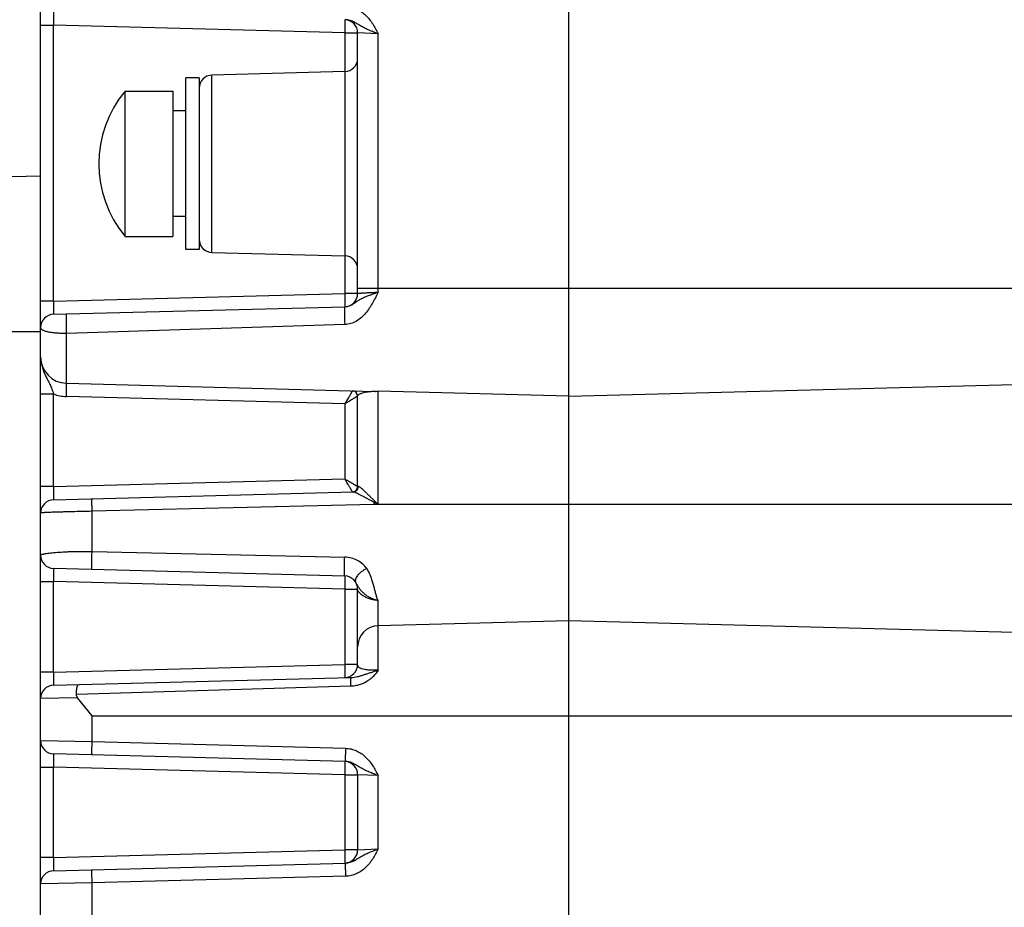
# Model space of a CAD drawing. Header units: inches. Extents: x 0 to 34, y 0 to 22.
# Tile 19 of 50: x 13.1 to 14.6, y 7.9 to 9.2. Entities that reach past the tile are written whole.
import ezdxf

# ---------------------------------------------------------------- set-up
doc = ezdxf.new("R2010")
doc.units = ezdxf.units.IN
doc.header["$LTSCALE"] = 1.87
doc.header["$MEASUREMENT"] = 0
doc.layers.get('0').update_dxf_attribs({"linetype": 'CONTINUOUS'})

msp = doc.modelspace()

# ---------------------------------------------------------------- linework, layer by layer
at = {"color": 7, "linetype": 'CONTINUOUS'}
for p, q in [((13.9012, 6.4338), (13.9012, 9.7371)), ((13.1138, 8.7209), (13.1138, 9.6014)), ((13.1138, 9.2153), (13.133, 9.2153)), ((13.133, 8.804), (13.133, 9.2153)), ((13.5671, 9.2039), (13.133, 9.2153)), ((13.5671, 9.2039), (13.5671, 8.8154)), ((13.5671, 9.2039), (13.5863, 9.2039)), ((13.5863, 8.8154), (13.5863, 9.2039)), ((13.6169, 9.2026), (13.5863, 9.2039)), ((13.6169, 8.8174), (13.6169, 9.2026)), ((13.5671, 9.1461), (13.3692, 9.1409)), ((13.3304, 8.8809), (13.3304, 9.1368)), ((13.3501, 9.1368), (13.3304, 9.1368)), ((13.3501, 9.1368), (13.3501, 8.8809)), ((13.3692, 8.8767), (13.3692, 9.1409)), ((13.2398, 8.9006), (13.2398, 9.1171)), ((13.2398, 9.1171), (13.3107, 9.1171)), ((13.3107, 9.1171), (13.3107, 8.9006)), ((13.3304, 9.0875), (13.3107, 9.0875)), ((13.1138, 8.9901), (13.0388, 8.9888)), ((13.3304, 8.9302), (13.3107, 8.9302)), ((13.2398, 8.9006), (13.3107, 8.9006)), ((13.3501, 8.8809), (13.3304, 8.8809)), ((13.3692, 8.8767), (13.5671, 8.8715)), ((14.6689, 8.8228), (13.5863, 8.8228)), ((13.133, 8.804), (13.5671, 8.8154)), ((13.5863, 8.8154), (13.5671, 8.8154)), ((13.133, 8.804), (13.1138, 8.804)), ((13.133, 8.7844), (13.5672, 8.7957)), ((13.5672, 8.7957), (13.5671, 8.7956)), ((13.5672, 8.7691), (13.1522, 8.7559)), ((12.4608, 8.7588), (13.1138, 8.7588)), ((13.1522, 8.6816), (13.1522, 8.7559)), ((13.1138, 6.5694), (13.1138, 8.7209)), ((13.1522, 8.6816), (13.6124, 8.6696)), ((13.9012, 8.6626), (14.5923, 8.6806)), ((13.1138, 8.6657), (13.133, 8.6657)), ((13.133, 8.5276), (13.133, 8.6657)), ((13.5671, 8.6511), (13.1522, 8.6619)), ((13.5863, 8.5275), (13.5863, 8.6626)), ((13.6169, 8.5008), (13.6169, 8.67)), ((13.9012, 8.6626), (13.6169, 8.67)), ((13.5671, 8.6511), (13.5671, 8.539)), ((13.133, 8.5276), (13.1138, 8.5276)), ((13.133, 8.5276), (13.5671, 8.539)), ((13.5863, 8.5275), (13.5871, 8.5278)), ((13.133, 8.508), (13.5796, 8.5196)), ((13.6106, 8.5008), (13.1905, 8.4908)), ((13.6169, 8.5009), (13.6106, 8.5043)), ((13.6169, 8.5009), (13.6106, 8.5008)), ((13.6118, 8.506), (13.6169, 8.5009)), ((13.665, 8.5008), (13.6169, 8.5009)), ((13.9012, 8.5008), (13.665, 8.5008)), ((14.8067, 8.5008), (13.9012, 8.5008)), ((13.1905, 8.431), (13.1905, 8.4908)), ((13.1905, 8.431), (13.5671, 8.4225)), ((13.5671, 8.3943), (13.133, 8.4057)), ((13.1138, 8.386), (13.133, 8.386)), ((13.133, 8.2512), (13.133, 8.386)), ((13.5671, 8.3747), (13.133, 8.386)), ((13.5671, 8.3747), (13.5671, 8.2626)), ((13.5671, 8.3747), (13.5863, 8.3747)), ((13.5863, 8.2626), (13.5863, 8.3747)), ((13.6169, 8.2539), (13.6169, 8.3578)), ((13.9012, 8.3276), (13.6169, 8.3202)), ((14.8067, 8.3039), (13.9012, 8.3276)), ((13.133, 8.2512), (13.1138, 8.2512)), ((13.133, 8.2512), (13.5671, 8.2626)), ((13.5863, 8.2626), (13.5671, 8.2626)), ((13.133, 8.2315), (13.5762, 8.2431)), ((13.5762, 8.23), (13.1671, 8.2179)), ((13.1689, 8.2129), (13.1138, 8.2119)), ((13.1905, 8.1858), (13.1689, 8.2129)), ((13.1905, 8.1475), (13.1905, 8.1858)), ((13.1905, 8.1858), (14.8067, 8.1858)), ((13.1138, 8.149), (13.1905, 8.1475)), ((13.1905, 8.1475), (13.5682, 8.1376)), ((13.5682, 8.1179), (13.133, 8.1293)), ((13.1138, 8.1096), (13.133, 8.1096)), ((13.133, 7.9748), (13.133, 8.1096)), ((13.5671, 8.0982), (13.133, 8.1096)), ((13.5671, 8.0982), (13.5671, 7.9862)), ((13.5671, 8.0982), (13.5863, 8.0982)), ((13.5863, 8.0982), (13.5863, 7.9862)), ((13.6169, 8.0969), (13.5863, 8.0982)), ((13.6169, 7.9875), (13.6169, 8.0969)), ((13.133, 7.9748), (13.5671, 7.9862)), ((13.5863, 7.9862), (13.5671, 7.9862)), ((13.5863, 7.9862), (13.6169, 7.9875)), ((13.133, 7.9748), (13.1138, 7.9748)), ((13.133, 7.9551), (13.5682, 7.9665)), ((13.5682, 7.9468), (13.1905, 7.937)), ((13.1905, 7.937), (13.1138, 7.9354)), ((13.1905, 7.8711), (13.1905, 7.937))]:
    msp.add_line(p, q, dxfattribs=at)
for centre, radius, start, end in [((13.5666, 9.2039), 0.0197, 0, 85.3182), ((13.5666, 9.1658), 0.0197, 271.5, 360), ((13.3697, 9.1213), 0.0197, 91.5, 180), ((13.369, 9.0088), 0.1686, 140.0338, 219.9662), ((13.3697, 8.8964), 0.0197, 180, 268.5), ((13.5666, 8.8519), 0.0197, 0, 88.5), ((13.5666, 8.8154), 0.0197, 271.5, 360), ((13.1335, 8.7647), 0.0197, 91.5, 180), ((13.5679, 8.776), 0.4162, 181.4843, 182.763), ((14.0663, 8.7891), 0.4996, 181.4935, 182.2873), ((13.1532, 8.721), 0.0394, 180, 268.5), ((13.1538, 8.7212), 0.0593, 249.4979, 268.4667), ((13.5784, 8.6626), 0.00787, 0, 88.467), ((13.5784, 8.6626), 0.00783, 18.044, 18.8488), ((13.5784, 8.6626), 0.00792, 12.5667, 18.0351), ((13.5783, 8.6626), 0.00797, 6.3575, 12.5723), ((13.6059, 8.7324), 0.0633, 275.9605, 280.0758), ((13.5784, 8.5275), 0.00787, 271.5, 359.9974), ((13.5784, 8.5274), 0.00778, 271.5507, 277.8721), ((13.5784, 8.5276), 0.00796, 277.8413, 279.0107), ((13.1335, 8.4883), 0.0197, 91.5, 180), ((13.5648, 8.5401), 0.0581, 321.9592, 324.0094), ((14.3531, 8.5202), 0.7427, 181.2244, 181.499), ((13.1335, 8.4254), 0.0197, 180, 268.5), ((13.5666, 8.3747), 0.0197, 0, 88.5), ((13.6178, 8.2887), 0.0315, 91.5, 180), ((13.5666, 8.2626), 0.0197, 271.5, 360), ((13.1335, 8.2119), 0.0197, 91.5, 180), ((13.1335, 8.149), 0.0197, 180, 268.5), ((13.5666, 8.0982), 0.0197, 0, 85.3182), ((13.5666, 7.9862), 0.0197, 274.6816, 360), ((13.1335, 7.9354), 0.0197, 91.5, 180)]:
    msp.add_arc(centre, radius, start, end, dxfattribs=at)
for points, knots in [([(13.133, 9.2349), (13.133, 9.2349), (13.133, 9.2349), (13.133, 9.2348), (13.1329, 9.2347), (13.1329, 9.2345), (13.1329, 9.234), (13.1328, 9.2334), (13.1328, 9.2326), (13.1328, 9.2316), (13.1328, 9.2304), (13.1328, 9.2291), (13.1328, 9.2277), (13.1328, 9.2256), (13.1328, 9.2227), (13.1329, 9.2191), (13.133, 9.2165), (13.133, 9.2153)], [0, 0, 0, 0, 0.001691, 0.005456, 0.01153, 0.019945, 0.04377, 0.07677, 0.118656, 0.169036, 0.227432, 0.29328, 0.365945, 0.444725, 0.617536, 0.805039, 1, 1, 1, 1]), ([(13.5682, 9.2432), (13.571, 9.2432), (13.5766, 9.2424), (13.5845, 9.2398), (13.5919, 9.2357), (13.5984, 9.2304), (13.6041, 9.2242), (13.6089, 9.2173), (13.6131, 9.21), (13.6157, 9.2051), (13.6169, 9.2026)], [0, 0, 0, 0, 0.124897, 0.249814, 0.37476, 0.49974, 0.624757, 0.749811, 0.874899, 1, 1, 1, 1]), ([(13.5671, 9.2236), (13.5671, 9.2236), (13.5671, 9.2235), (13.5672, 9.2235), (13.5672, 9.2233), (13.5672, 9.2231), (13.5672, 9.2227), (13.5673, 9.222), (13.5673, 9.2212), (13.5673, 9.2202), (13.5673, 9.2191), (13.5673, 9.2178), (13.5673, 9.2163), (13.5673, 9.2142), (13.5673, 9.2113), (13.5672, 9.2077), (13.5671, 9.2052), (13.5671, 9.2039)], [0, 0, 0, 0, 0.001758, 0.005583, 0.011715, 0.020187, 0.044123, 0.077218, 0.119173, 0.169592, 0.227995, 0.293823, 0.366445, 0.445164, 0.617816, 0.805157, 1, 1, 1, 1]), ([(13.6169, 9.2026), (13.6147, 9.2034), (13.6103, 9.2051), (13.6038, 9.2077), (13.5977, 9.2104), (13.5921, 9.2134), (13.5867, 9.2167), (13.5811, 9.22), (13.575, 9.2227), (13.5705, 9.2235), (13.5682, 9.2236)], [0, 0, 0, 0, 0.134726, 0.265516, 0.390183, 0.509295, 0.626059, 0.745616, 0.870326, 1, 1, 1, 1]), ([(13.5671, 8.8154), (13.5671, 8.8142), (13.5672, 8.8117), (13.5673, 8.8081), (13.5673, 8.8048), (13.5673, 8.8022), (13.5673, 8.8004), (13.5673, 8.7993), (13.5673, 8.7983), (13.5673, 8.7974), (13.5672, 8.7968), (13.5672, 8.7963), (13.5672, 8.796), (13.5672, 8.7959), (13.5671, 8.7958), (13.5671, 8.7958), (13.5671, 8.7957)], [0, 0, 0, 0, 0.19214, 0.377097, 0.54798, 0.698426, 0.764199, 0.822836, 0.873791, 0.916593, 0.950849, 0.976254, 0.985571, 0.992614, 0.997393, 1, 1, 1, 1]), ([(13.5672, 8.7957), (13.5684, 8.7958), (13.571, 8.7961), (13.5745, 8.7972), (13.5776, 8.7987), (13.5803, 8.8004), (13.5828, 8.8021), (13.5853, 8.8038), (13.5878, 8.8054), (13.5913, 8.8075), (13.5961, 8.8099), (13.6026, 8.8125), (13.6096, 8.815), (13.6145, 8.8166), (13.6169, 8.8174)], [0, 0, 0, 0, 0.070879, 0.138085, 0.200747, 0.259242, 0.314674, 0.368413, 0.421969, 0.476597, 0.592344, 0.719211, 0.856418, 1, 1, 1, 1]), ([(13.6169, 8.8174), (13.6156, 8.8147), (13.6128, 8.8092), (13.6084, 8.8011), (13.6037, 8.7933), (13.5983, 8.7859), (13.5921, 8.7794), (13.5847, 8.774), (13.5763, 8.7703), (13.5702, 8.7692), (13.5672, 8.7691)], [0, 0, 0, 0, 0.126396, 0.252255, 0.377372, 0.501713, 0.625538, 0.749446, 0.874179, 1, 1, 1, 1]), ([(13.5863, 8.8154), (13.5863, 8.8154), (13.5863, 8.8155), (13.5865, 8.8156), (13.5869, 8.8157), (13.5877, 8.8158), (13.5887, 8.8159), (13.5899, 8.816), (13.5915, 8.8162), (13.5933, 8.8163), (13.5953, 8.8164), (13.5975, 8.8165), (13.6008, 8.8167), (13.6053, 8.8169), (13.611, 8.8172), (13.6149, 8.8173), (13.6169, 8.8174)], [0, 0, 0, 0, 0.002227, 0.006261, 0.020967, 0.044806, 0.077673, 0.11931, 0.169355, 0.227362, 0.292803, 0.365082, 0.443532, 0.615997, 0.803815, 1, 1, 1, 1]), ([(13.133, 8.804), (13.133, 8.8028), (13.1329, 8.8003), (13.1328, 8.7966), (13.1328, 8.7937), (13.1328, 8.7916), (13.1328, 8.7902), (13.1328, 8.7889), (13.1328, 8.7877), (13.1328, 8.7867), (13.1328, 8.7859), (13.1329, 8.7853), (13.1329, 8.7848), (13.1329, 8.7846), (13.133, 8.7845), (13.133, 8.7844), (13.133, 8.7844), (13.133, 8.7844)], [0, 0, 0, 0, 0.194961, 0.382464, 0.555275, 0.634055, 0.70672, 0.772568, 0.830964, 0.881344, 0.92323, 0.95623, 0.980055, 0.98847, 0.994544, 0.998309, 1, 1, 1, 1]), ([(13.5671, 8.7956), (13.5671, 8.7956), (13.567, 8.7954), (13.567, 8.795), (13.5669, 8.7945), (13.5669, 8.7938), (13.5668, 8.793), (13.5668, 8.7916), (13.5668, 8.7894), (13.5668, 8.7865), (13.5668, 8.7831), (13.5668, 8.7796), (13.5669, 8.7772), (13.5669, 8.7761)], [0, 0, 0, 0, 0.011247, 0.029634, 0.055742, 0.089956, 0.132589, 0.183575, 0.309524, 0.463056, 0.636113, 0.818506, 1, 1, 1, 1]), ([(13.5671, 8.7957), (13.5671, 8.7957), (13.5671, 8.7957), (13.5671, 8.7957), (13.5671, 8.7957)], [0, 0, 0, 0, 0.539207, 1, 1, 1, 1]), ([(13.1522, 8.7849), (13.1521, 8.7849), (13.1521, 8.7848), (13.152, 8.7845), (13.152, 8.7842), (13.1519, 8.7836), (13.1518, 8.7829), (13.1518, 8.782), (13.1518, 8.7809), (13.1517, 8.7791), (13.1517, 8.7764), (13.1517, 8.7729), (13.1517, 8.7691), (13.1518, 8.7665), (13.1518, 8.7652)], [0, 0, 0, 0, 0.004857, 0.015985, 0.034875, 0.062354, 0.098953, 0.145131, 0.200906, 0.265993, 0.421827, 0.604261, 0.801367, 1, 1, 1, 1]), ([(13.1522, 8.7559), (13.1496, 8.7559), (13.1446, 8.7559), (13.1373, 8.7563), (13.1307, 8.757), (13.125, 8.7579), (13.1209, 8.759), (13.1182, 8.76), (13.1166, 8.7608), (13.1154, 8.7617), (13.1145, 8.7626), (13.114, 8.7636), (13.1138, 8.7643), (13.1138, 8.7647)], [0, 0, 0, 0, 0.188099, 0.367205, 0.53053, 0.672616, 0.789836, 0.838592, 0.880765, 0.916865, 0.947763, 0.974807, 1, 1, 1, 1]), ([(13.1138, 8.7209), (13.1138, 8.7184), (13.1142, 8.7136), (13.1157, 8.7064), (13.118, 8.6995), (13.121, 8.6929), (13.1243, 8.6864), (13.1271, 8.6809), (13.1291, 8.6764), (13.1306, 8.673), (13.1319, 8.6694), (13.1326, 8.6669), (13.133, 8.6657)], [0, 0, 0, 0, 0.124108, 0.247949, 0.371534, 0.494791, 0.61798, 0.742169, 0.805251, 0.869287, 0.934307, 1, 1, 1, 1]), ([(13.1522, 8.6619), (13.1522, 8.6631), (13.1523, 8.6655), (13.1523, 8.6691), (13.1524, 8.6721), (13.1524, 8.6743), (13.1524, 8.6758), (13.1524, 8.6772), (13.1524, 8.6783), (13.1524, 8.6794), (13.1523, 8.6802), (13.1523, 8.6808), (13.1523, 8.6812), (13.1522, 8.6814), (13.1522, 8.6815), (13.1522, 8.6816), (13.1522, 8.6816), (13.1522, 8.6816)], [0, 0, 0, 0, 0.181899, 0.367629, 0.546495, 0.629469, 0.706178, 0.775321, 0.835925, 0.887192, 0.928689, 0.960222, 0.982178, 0.98974, 0.995128, 0.99845, 1, 1, 1, 1]), ([(13.5786, 8.6704), (13.5786, 8.6704), (13.5786, 8.6704), (13.5786, 8.6703), (13.5785, 8.6701), (13.5784, 8.6699), (13.5782, 8.6696), (13.578, 8.6692), (13.5776, 8.6686), (13.5771, 8.6676), (13.5765, 8.6666), (13.5758, 8.6654), (13.575, 8.6641), (13.5742, 8.6626), (13.5729, 8.6606), (13.5713, 8.6579), (13.5692, 8.6545), (13.5678, 8.6522), (13.5671, 8.6511)], [0, 0, 0, 0, 0.002357, 0.007334, 0.014988, 0.025285, 0.038164, 0.053551, 0.091499, 0.138351, 0.193234, 0.25523, 0.323435, 0.396998, 0.47511, 0.641961, 0.818531, 1, 1, 1, 1]), ([(13.5863, 8.6626), (13.5863, 8.6626), (13.5863, 8.6626), (13.5862, 8.6625), (13.5862, 8.6625), (13.5861, 8.6625), (13.586, 8.6624), (13.5858, 8.6623), (13.5856, 8.6621), (13.5853, 8.6619), (13.585, 8.6617), (13.5844, 8.6614), (13.5837, 8.6609), (13.5826, 8.6603), (13.5815, 8.6596), (13.5802, 8.6588), (13.5787, 8.6579), (13.5767, 8.6567), (13.574, 8.6551), (13.5706, 8.6531), (13.5683, 8.6518), (13.5671, 8.6511)], [0, 0, 0, 0, 0.000552, 0.001779, 0.003697, 0.006308, 0.013582, 0.023547, 0.036132, 0.051255, 0.068829, 0.088757, 0.135272, 0.18994, 0.251838, 0.320054, 0.393732, 0.472059, 0.639609, 0.817204, 1, 1, 1, 1]), ([(13.6124, 8.6694), (13.6112, 8.6693), (13.6092, 8.6693), (13.6063, 8.6691), (13.6037, 8.6688), (13.6008, 8.6685), (13.5975, 8.6679), (13.5944, 8.6672), (13.5922, 8.6665), (13.5908, 8.6661), (13.5895, 8.6655), (13.5884, 8.665), (13.5875, 8.6644), (13.5869, 8.6639), (13.5864, 8.6633), (13.5863, 8.6628), (13.5863, 8.6626)], [0, 0, 0, 0, 0.122195, 0.223743, 0.313116, 0.39518, 0.544368, 0.675493, 0.734388, 0.788502, 0.837491, 0.881024, 0.918809, 0.950688, 0.97721, 1, 1, 1, 1]), ([(13.6124, 8.6696), (13.6125, 8.6696), (13.6126, 8.6696), (13.6128, 8.6696), (13.6129, 8.6695), (13.613, 8.6695), (13.6131, 8.6695), (13.6131, 8.6695), (13.6132, 8.6695), (13.6132, 8.6695), (13.6132, 8.6695), (13.6132, 8.6695), (13.6131, 8.6695), (13.6131, 8.6695), (13.6129, 8.6694), (13.6128, 8.6694), (13.6126, 8.6694), (13.6124, 8.6694), (13.6124, 8.6694)], [0, 0, 0, 0, 0.11617, 0.230767, 0.339457, 0.388075, 0.429288, 0.459716, 0.478116, 0.486302, 0.492172, 0.502669, 0.51747, 0.556254, 0.655016, 0.767617, 0.887872, 1, 1, 1, 1]), ([(13.133, 8.5276), (13.133, 8.5264), (13.1329, 8.5238), (13.1328, 8.5202), (13.1328, 8.5173), (13.1328, 8.5152), (13.1328, 8.5138), (13.1328, 8.5125), (13.1328, 8.5113), (13.1328, 8.5103), (13.1328, 8.5095), (13.1329, 8.5089), (13.1329, 8.5084), (13.1329, 8.5082), (13.133, 8.5081), (13.133, 8.508), (13.133, 8.508), (13.133, 8.508)], [0, 0, 0, 0, 0.194961, 0.382464, 0.555275, 0.634055, 0.70672, 0.772568, 0.830964, 0.881344, 0.92323, 0.95623, 0.980055, 0.98847, 0.994544, 0.998309, 1, 1, 1, 1]), ([(13.5786, 8.5196), (13.5786, 8.5196), (13.5786, 8.5197), (13.5786, 8.5198), (13.5785, 8.52), (13.5784, 8.5202), (13.5783, 8.5204), (13.578, 8.5209), (13.5776, 8.5215), (13.5771, 8.5224), (13.5765, 8.5235), (13.5758, 8.5247), (13.575, 8.526), (13.5742, 8.5274), (13.5729, 8.5295), (13.5713, 8.5322), (13.5692, 8.5356), (13.5678, 8.5378), (13.5671, 8.539)], [0, 0, 0, 0, 0.002353, 0.007317, 0.014968, 0.025269, 0.038156, 0.053552, 0.091508, 0.138358, 0.19324, 0.255238, 0.323446, 0.39701, 0.475122, 0.64197, 0.818535, 1, 1, 1, 1]), ([(13.5863, 8.5275), (13.5863, 8.5275), (13.5863, 8.5275), (13.5862, 8.5275), (13.5862, 8.5276), (13.5861, 8.5276), (13.586, 8.5277), (13.5858, 8.5278), (13.5856, 8.528), (13.5853, 8.5282), (13.585, 8.5284), (13.5844, 8.5287), (13.5837, 8.5292), (13.5826, 8.5298), (13.5815, 8.5305), (13.5802, 8.5313), (13.5787, 8.5321), (13.5767, 8.5333), (13.574, 8.535), (13.5706, 8.5369), (13.5683, 8.5383), (13.5671, 8.539)], [0, 0, 0, 0, 0.00059, 0.00184, 0.003773, 0.006393, 0.013673, 0.023632, 0.036205, 0.051316, 0.068882, 0.088806, 0.135321, 0.189986, 0.251877, 0.320086, 0.393757, 0.472079, 0.639622, 0.817212, 1, 1, 1, 1]), ([(13.5796, 8.5196), (13.5806, 8.5197), (13.5826, 8.5201), (13.5852, 8.522), (13.5868, 8.5247), (13.5871, 8.5268), (13.5871, 8.5278)], [0, 0, 0, 0, 0.237095, 0.495724, 0.757062, 1, 1, 1, 1]), ([(13.6118, 8.506), (13.6106, 8.5072), (13.6081, 8.5097), (13.6044, 8.5133), (13.6008, 8.5168), (13.5974, 8.52), (13.5942, 8.523), (13.5917, 8.5252), (13.5899, 8.5265), (13.5888, 8.5273), (13.5879, 8.5277), (13.5873, 8.5278), (13.5871, 8.5278)], [0, 0, 0, 0, 0.158125, 0.313756, 0.465245, 0.610055, 0.744014, 0.859996, 0.908203, 0.948064, 0.978553, 1, 1, 1, 1]), ([(13.5786, 8.5196), (13.5786, 8.5196), (13.5786, 8.5196), (13.5786, 8.5196), (13.5786, 8.5196)], [0, 0, 0, 0, 0.498364, 1, 1, 1, 1]), ([(13.6106, 8.5043), (13.609, 8.5052), (13.606, 8.5068), (13.6015, 8.5092), (13.5971, 8.5116), (13.5928, 8.5138), (13.5888, 8.5159), (13.5857, 8.5175), (13.5834, 8.5185), (13.582, 8.5191), (13.5807, 8.5195), (13.58, 8.5197), (13.5796, 8.5196)], [0, 0, 0, 0, 0.15051, 0.298978, 0.444185, 0.584307, 0.716405, 0.835542, 0.887823, 0.933499, 0.971215, 1, 1, 1, 1]), ([(13.1905, 8.4908), (13.1905, 8.492), (13.1904, 8.4943), (13.1904, 8.4977), (13.1903, 8.5005), (13.1903, 8.5026), (13.1903, 8.504), (13.1903, 8.5053), (13.1903, 8.5064), (13.1903, 8.5073), (13.1904, 8.5081), (13.1904, 8.5087), (13.1904, 8.5091), (13.1904, 8.5093), (13.1905, 8.5094), (13.1905, 8.5094), (13.1905, 8.5095), (13.1905, 8.5095)], [0, 0, 0, 0, 0.185192, 0.372413, 0.550908, 0.633277, 0.709257, 0.777638, 0.837526, 0.888194, 0.929242, 0.960487, 0.982286, 0.989805, 0.995166, 0.998471, 1, 1, 1, 1]), ([(13.1905, 8.4908), (13.1855, 8.4907), (13.1757, 8.4905), (13.1636, 8.4902), (13.1543, 8.49), (13.1479, 8.4898), (13.1419, 8.4896), (13.1363, 8.4894), (13.1313, 8.4893), (13.1269, 8.4891), (13.1235, 8.4889), (13.1212, 8.4888), (13.1197, 8.4888), (13.1183, 8.4887), (13.1172, 8.4886), (13.1162, 8.4886), (13.1154, 8.4885), (13.1148, 8.4884), (13.1144, 8.4884), (13.1142, 8.4884), (13.1141, 8.4883), (13.1139, 8.4883), (13.1139, 8.4883), (13.1138, 8.4883), (13.1138, 8.4883)], [0, 0, 0, 0, 0.196365, 0.384459, 0.473197, 0.55728, 0.635925, 0.708396, 0.774021, 0.832188, 0.882358, 0.904296, 0.924066, 0.941622, 0.956925, 0.96994, 0.980637, 0.988993, 0.992288, 0.994993, 0.997108, 0.998634, 0.999581, 1, 1, 1, 1]), ([(13.1138, 8.4254), (13.1138, 8.4256), (13.1142, 8.4259), (13.1147, 8.4262), (13.1153, 8.4265), (13.1161, 8.4267), (13.1171, 8.427), (13.1183, 8.4273), (13.1201, 8.4276), (13.1229, 8.4281), (13.1267, 8.4286), (13.1311, 8.429), (13.138, 8.4297), (13.1457, 8.4302), (13.154, 8.4306), (13.1632, 8.4309), (13.1755, 8.4311), (13.1854, 8.4311), (13.1905, 8.431)], [0, 0, 0, 0, 0.008284, 0.015038, 0.023852, 0.034804, 0.047919, 0.063199, 0.080631, 0.121833, 0.171242, 0.228495, 0.293156, 0.44254, 0.526019, 0.614408, 0.802609, 1, 1, 1, 1]), ([(13.1905, 8.4042), (13.1905, 8.4042), (13.1905, 8.4042), (13.1904, 8.4044), (13.1903, 8.4048), (13.1903, 8.4054), (13.1902, 8.4063), (13.1902, 8.4075), (13.1901, 8.409), (13.1901, 8.4108), (13.1901, 8.4129), (13.1901, 8.4151), (13.1902, 8.4182), (13.1902, 8.4222), (13.1903, 8.4267), (13.1905, 8.4297), (13.1905, 8.431)], [0, 0, 0, 0, 0.001776, 0.005227, 0.018707, 0.042153, 0.076371, 0.121843, 0.178328, 0.245196, 0.321008, 0.404002, 0.49191, 0.673001, 0.846574, 1, 1, 1, 1]), ([(13.5671, 8.3943), (13.5671, 8.3943), (13.567, 8.3944), (13.567, 8.3945), (13.5669, 8.3949), (13.5668, 8.3956), (13.5668, 8.3966), (13.5667, 8.3979), (13.5667, 8.3995), (13.5667, 8.4014), (13.5667, 8.4036), (13.5667, 8.4059), (13.5667, 8.4093), (13.5668, 8.4134), (13.5669, 8.4181), (13.567, 8.4211), (13.5671, 8.4225)], [0, 0, 0, 0, 0.001847, 0.005349, 0.01898, 0.042755, 0.077572, 0.123976, 0.181705, 0.250066, 0.327458, 0.411914, 0.500926, 0.682312, 0.85284, 1, 1, 1, 1]), ([(13.5999, 8.4053), (13.5982, 8.4078), (13.5941, 8.4125), (13.5862, 8.418), (13.577, 8.4215), (13.5704, 8.4224), (13.5671, 8.4225)], [0, 0, 0, 0, 0.236654, 0.484398, 0.740041, 1, 1, 1, 1]), ([(13.133, 8.4057), (13.133, 8.4057), (13.133, 8.4057), (13.133, 8.4056), (13.1329, 8.4055), (13.1329, 8.4052), (13.1329, 8.4048), (13.1328, 8.4042), (13.1328, 8.4033), (13.1328, 8.4023), (13.1328, 8.4012), (13.1328, 8.3999), (13.1328, 8.3985), (13.1328, 8.3963), (13.1328, 8.3935), (13.1329, 8.3898), (13.133, 8.3873), (13.133, 8.386)], [0, 0, 0, 0, 0.001691, 0.005456, 0.01153, 0.019945, 0.04377, 0.07677, 0.118656, 0.169036, 0.227432, 0.29328, 0.365945, 0.444725, 0.617536, 0.805039, 1, 1, 1, 1]), ([(13.5999, 8.4053), (13.5986, 8.4047), (13.5961, 8.4034), (13.5925, 8.4011), (13.5891, 8.3983), (13.5862, 8.3953), (13.5844, 8.3926), (13.5834, 8.3905), (13.5829, 8.3888), (13.5827, 8.3871), (13.583, 8.3857), (13.5833, 8.385), (13.5835, 8.3848)], [0, 0, 0, 0, 0.141529, 0.295612, 0.453337, 0.603467, 0.735632, 0.792981, 0.844216, 0.929741, 0.966226, 1, 1, 1, 1]), ([(13.5999, 8.4053), (13.6012, 8.4032), (13.6035, 8.3991), (13.6061, 8.3926), (13.6082, 8.3862), (13.61, 8.38), (13.6115, 8.374), (13.6127, 8.3692), (13.6137, 8.3655), (13.6145, 8.3628), (13.6153, 8.3606), (13.6162, 8.3589), (13.6167, 8.3582), (13.6169, 8.3578)], [0, 0, 0, 0, 0.143106, 0.280649, 0.412956, 0.540088, 0.662002, 0.778687, 0.835102, 0.890367, 0.944837, 0.972195, 1, 1, 1, 1]), ([(13.5671, 8.3943), (13.5671, 8.3943), (13.5671, 8.3943), (13.5672, 8.3942), (13.5672, 8.3941), (13.5672, 8.3939), (13.5672, 8.3934), (13.5673, 8.3928), (13.5673, 8.392), (13.5673, 8.391), (13.5673, 8.3898), (13.5673, 8.3885), (13.5673, 8.3871), (13.5673, 8.385), (13.5673, 8.3821), (13.5672, 8.3784), (13.5671, 8.3759), (13.5671, 8.3747)], [0, 0, 0, 0, 0.001758, 0.005583, 0.011715, 0.020187, 0.044123, 0.077218, 0.119173, 0.169592, 0.227995, 0.293823, 0.366445, 0.445164, 0.617816, 0.805157, 1, 1, 1, 1]), ([(13.6169, 8.3578), (13.6156, 8.3581), (13.6129, 8.3588), (13.6093, 8.3601), (13.606, 8.3614), (13.6032, 8.3629), (13.6007, 8.3644), (13.5984, 8.366), (13.5964, 8.3677), (13.5939, 8.3699), (13.5911, 8.3728), (13.5888, 8.3759), (13.5871, 8.3785), (13.5855, 8.3812), (13.5843, 8.3834), (13.5835, 8.3848)], [0, 0, 0, 0, 0.096011, 0.182565, 0.260535, 0.331443, 0.397117, 0.459035, 0.517985, 0.574625, 0.682736, 0.786205, 0.83738, 0.889332, 1, 1, 1, 1]), ([(13.6169, 8.3578), (13.6142, 8.3579), (13.6093, 8.3587), (13.6028, 8.3607), (13.5978, 8.3629), (13.5938, 8.3652), (13.5907, 8.3676), (13.5886, 8.3696), (13.5874, 8.3712), (13.5866, 8.3727), (13.5863, 8.3739), (13.5863, 8.3747)], [0, 0, 0, 0, 0.224649, 0.401689, 0.546571, 0.669399, 0.774502, 0.863506, 0.902411, 0.937834, 1, 1, 1, 1]), ([(13.133, 8.2512), (13.133, 8.2499), (13.1329, 8.2474), (13.1328, 8.2438), (13.1328, 8.2409), (13.1328, 8.2388), (13.1328, 8.2373), (13.1328, 8.236), (13.1328, 8.2349), (13.1328, 8.2339), (13.1328, 8.2331), (13.1329, 8.2324), (13.1329, 8.232), (13.1329, 8.2318), (13.133, 8.2316), (13.133, 8.2316), (13.133, 8.2315), (13.133, 8.2315)], [0, 0, 0, 0, 0.194961, 0.382464, 0.555275, 0.634055, 0.70672, 0.772568, 0.830964, 0.881344, 0.92323, 0.95623, 0.980055, 0.98847, 0.994544, 0.998309, 1, 1, 1, 1]), ([(13.5671, 8.2626), (13.5671, 8.2613), (13.5672, 8.2588), (13.5673, 8.2552), (13.5673, 8.2523), (13.5673, 8.2501), (13.5673, 8.2487), (13.5673, 8.2474), (13.5673, 8.2463), (13.5673, 8.2453), (13.5673, 8.2445), (13.5672, 8.2438), (13.5672, 8.2434), (13.5672, 8.2431), (13.5672, 8.243), (13.5671, 8.2429), (13.5671, 8.2429), (13.5671, 8.2429)], [0, 0, 0, 0, 0.194843, 0.382184, 0.554836, 0.633555, 0.706177, 0.772005, 0.830408, 0.880827, 0.922782, 0.955877, 0.979813, 0.988285, 0.994417, 0.998242, 1, 1, 1, 1]), ([(13.5762, 8.2431), (13.5796, 8.2432), (13.5848, 8.244), (13.5914, 8.2458), (13.5964, 8.2474), (13.6015, 8.2491), (13.6057, 8.2505), (13.6091, 8.2516), (13.6117, 8.2524), (13.6143, 8.2532), (13.6161, 8.2537), (13.6169, 8.2539)], [0, 0, 0, 0, 0.242757, 0.366031, 0.490338, 0.615941, 0.743096, 0.807215, 0.871561, 0.935918, 1, 1, 1, 1]), ([(13.6169, 8.2539), (13.6149, 8.2506), (13.6112, 8.2459), (13.6052, 8.2406), (13.5984, 8.2359), (13.5907, 8.2324), (13.5825, 8.2305), (13.5783, 8.23), (13.5762, 8.23)], [0, 0, 0, 0, 0.238434, 0.362198, 0.48794, 0.742643, 0.871225, 1, 1, 1, 1]), ([(13.6169, 8.2539), (13.6143, 8.2538), (13.6105, 8.2538), (13.6056, 8.254), (13.6023, 8.2542), (13.5992, 8.2546), (13.5959, 8.2551), (13.593, 8.2558), (13.5906, 8.2568), (13.589, 8.2577), (13.5877, 8.2587), (13.5869, 8.2599), (13.5864, 8.2611), (13.5863, 8.262), (13.5863, 8.2626)], [0, 0, 0, 0, 0.227017, 0.333068, 0.431212, 0.520067, 0.599001, 0.727391, 0.778293, 0.821728, 0.891408, 0.920679, 0.947922, 1, 1, 1, 1]), ([(13.5762, 8.23), (13.5762, 8.2309), (13.5761, 8.2327), (13.5761, 8.2352), (13.5761, 8.2372), (13.5761, 8.2386), (13.5761, 8.2395), (13.5761, 8.2403), (13.5761, 8.241), (13.5761, 8.2417), (13.5761, 8.2422), (13.5761, 8.2426), (13.5761, 8.2428), (13.5761, 8.243), (13.5762, 8.2431), (13.5762, 8.2431), (13.5762, 8.2431), (13.5762, 8.2431)], [0, 0, 0, 0, 0.210504, 0.404308, 0.576757, 0.653717, 0.723863, 0.786748, 0.842039, 0.88943, 0.92862, 0.959342, 0.98147, 0.98929, 0.994943, 0.998452, 1, 1, 1, 1]), ([(13.1671, 8.2179), (13.1671, 8.2189), (13.1672, 8.2209), (13.1674, 8.2237), (13.1677, 8.2262), (13.1681, 8.2283), (13.1684, 8.2299), (13.1688, 8.2309), (13.1691, 8.2316), (13.1695, 8.2321), (13.17, 8.2324), (13.1702, 8.2325), (13.1703, 8.2325)], [0, 0, 0, 0, 0.197351, 0.380601, 0.545153, 0.687135, 0.803597, 0.851737, 0.893276, 0.958062, 0.981824, 1, 1, 1, 1]), ([(13.1689, 8.2129), (13.1684, 8.2136), (13.1678, 8.2146), (13.1674, 8.2159), (13.1672, 8.2166), (13.1671, 8.2172), (13.1671, 8.2177), (13.1671, 8.2179)], [0, 0, 0, 0, 0.501392, 0.62645, 0.751145, 0.875691, 1, 1, 1, 1]), ([(13.1905, 8.1278), (13.1905, 8.1278), (13.1905, 8.1278), (13.1905, 8.1279), (13.1904, 8.128), (13.1904, 8.1282), (13.1904, 8.1286), (13.1904, 8.1292), (13.1903, 8.1301), (13.1903, 8.1311), (13.1903, 8.1323), (13.1903, 8.1336), (13.1903, 8.1351), (13.1903, 8.1373), (13.1904, 8.1403), (13.1904, 8.1439), (13.1905, 8.1463), (13.1905, 8.1475)], [0, 0, 0, 0, 0.001543, 0.004845, 0.010205, 0.017742, 0.039688, 0.071317, 0.113025, 0.164413, 0.224881, 0.293826, 0.370492, 0.453508, 0.632373, 0.818097, 1, 1, 1, 1]), ([(13.5682, 8.1376), (13.5682, 8.1364), (13.5681, 8.134), (13.568, 8.1304), (13.568, 8.1274), (13.568, 8.1252), (13.568, 8.1237), (13.568, 8.1224), (13.568, 8.1212), (13.568, 8.1202), (13.568, 8.1193), (13.5681, 8.1187), (13.5681, 8.1183), (13.5681, 8.1181), (13.5682, 8.118), (13.5682, 8.1179), (13.5682, 8.1179), (13.5682, 8.1179)], [0, 0, 0, 0, 0.181898, 0.367629, 0.546495, 0.629469, 0.706178, 0.775321, 0.835925, 0.887192, 0.928689, 0.960223, 0.982179, 0.98974, 0.995127, 0.99845, 1, 1, 1, 1]), ([(13.5682, 8.1376), (13.571, 8.1375), (13.5766, 8.1368), (13.5845, 8.1341), (13.5919, 8.13), (13.5984, 8.1247), (13.6041, 8.1185), (13.6089, 8.1117), (13.6131, 8.1044), (13.6157, 8.0994), (13.6169, 8.0969)], [0, 0, 0, 0, 0.124897, 0.249814, 0.37476, 0.49974, 0.624757, 0.749811, 0.874899, 1, 1, 1, 1]), ([(13.133, 8.1293), (13.133, 8.1293), (13.133, 8.1293), (13.133, 8.1292), (13.1329, 8.1291), (13.1329, 8.1288), (13.1329, 8.1284), (13.1328, 8.1277), (13.1328, 8.1269), (13.1328, 8.1259), (13.1328, 8.1248), (13.1328, 8.1235), (13.1328, 8.1221), (13.1328, 8.1199), (13.1328, 8.1171), (13.1329, 8.1134), (13.133, 8.1109), (13.133, 8.1096)], [0, 0, 0, 0, 0.001691, 0.005456, 0.01153, 0.019945, 0.04377, 0.07677, 0.118656, 0.169036, 0.227432, 0.29328, 0.365945, 0.444725, 0.617536, 0.805039, 1, 1, 1, 1]), ([(13.5671, 8.1179), (13.5671, 8.1179), (13.5671, 8.1179), (13.5672, 8.1178), (13.5672, 8.1177), (13.5672, 8.1174), (13.5672, 8.117), (13.5673, 8.1164), (13.5673, 8.1155), (13.5673, 8.1146), (13.5673, 8.1134), (13.5673, 8.1121), (13.5673, 8.1107), (13.5673, 8.1086), (13.5673, 8.1057), (13.5672, 8.102), (13.5671, 8.0995), (13.5671, 8.0982)], [0, 0, 0, 0, 0.001758, 0.005583, 0.011715, 0.020187, 0.044123, 0.077218, 0.119173, 0.169592, 0.227995, 0.293823, 0.366445, 0.445164, 0.617816, 0.805157, 1, 1, 1, 1]), ([(13.6169, 8.0969), (13.6147, 8.0977), (13.6103, 8.0994), (13.6038, 8.102), (13.5977, 8.1047), (13.5921, 8.1077), (13.5867, 8.111), (13.5811, 8.1143), (13.575, 8.117), (13.5705, 8.1178), (13.5682, 8.1179)], [0, 0, 0, 0, 0.134726, 0.265516, 0.390183, 0.509295, 0.626059, 0.745616, 0.870326, 1, 1, 1, 1]), ([(13.5671, 7.9862), (13.5671, 7.9849), (13.5672, 7.9824), (13.5673, 7.9787), (13.5673, 7.9759), (13.5673, 7.9737), (13.5673, 7.9723), (13.5673, 7.971), (13.5673, 7.9699), (13.5673, 7.9689), (13.5673, 7.9681), (13.5672, 7.9674), (13.5672, 7.967), (13.5672, 7.9667), (13.5672, 7.9666), (13.5671, 7.9665), (13.5671, 7.9665), (13.5671, 7.9665)], [0, 0, 0, 0, 0.194843, 0.382184, 0.554836, 0.633555, 0.706177, 0.772005, 0.830408, 0.880827, 0.922782, 0.955877, 0.979813, 0.988285, 0.994417, 0.998242, 1, 1, 1, 1]), ([(13.5682, 7.9665), (13.5705, 7.9666), (13.575, 7.9674), (13.5811, 7.9701), (13.5867, 7.9734), (13.5921, 7.9767), (13.5977, 7.9797), (13.6038, 7.9824), (13.6103, 7.985), (13.6147, 7.9867), (13.6169, 7.9875)], [0, 0, 0, 0, 0.129674, 0.254378, 0.373933, 0.490701, 0.609811, 0.734476, 0.865268, 1, 1, 1, 1]), ([(13.6169, 7.9875), (13.6157, 7.985), (13.6131, 7.98), (13.6089, 7.9728), (13.6041, 7.9659), (13.5984, 7.9597), (13.5919, 7.9544), (13.5845, 7.9503), (13.5766, 7.9476), (13.571, 7.9469), (13.5682, 7.9468)], [0, 0, 0, 0, 0.125101, 0.250189, 0.375243, 0.50026, 0.62524, 0.750186, 0.875103, 1, 1, 1, 1]), ([(13.133, 7.9748), (13.133, 7.9735), (13.1329, 7.971), (13.1328, 7.9674), (13.1328, 7.9645), (13.1328, 7.9624), (13.1328, 7.9609), (13.1328, 7.9596), (13.1328, 7.9585), (13.1328, 7.9575), (13.1328, 7.9567), (13.1329, 7.956), (13.1329, 7.9556), (13.1329, 7.9554), (13.133, 7.9552), (13.133, 7.9552), (13.133, 7.9551), (13.133, 7.9551)], [0, 0, 0, 0, 0.194961, 0.382464, 0.555275, 0.634055, 0.70672, 0.772568, 0.830964, 0.881344, 0.92323, 0.95623, 0.980055, 0.98847, 0.994544, 0.998309, 1, 1, 1, 1]), ([(13.1905, 7.937), (13.1905, 7.9381), (13.1904, 7.9406), (13.1904, 7.9441), (13.1903, 7.9471), (13.1903, 7.9493), (13.1903, 7.9508), (13.1903, 7.9522), (13.1903, 7.9534), (13.1903, 7.9544), (13.1904, 7.9552), (13.1904, 7.9558), (13.1904, 7.9562), (13.1904, 7.9564), (13.1905, 7.9565), (13.1905, 7.9566), (13.1905, 7.9566), (13.1905, 7.9566)], [0, 0, 0, 0, 0.181903, 0.367627, 0.546492, 0.629508, 0.706174, 0.77512, 0.835586, 0.886974, 0.928683, 0.960313, 0.982258, 0.989795, 0.995155, 0.998456, 1, 1, 1, 1]), ([(13.5682, 7.9665), (13.5682, 7.9665), (13.5682, 7.9665), (13.5682, 7.9664), (13.5681, 7.9663), (13.5681, 7.9661), (13.5681, 7.9657), (13.568, 7.9651), (13.568, 7.9643), (13.568, 7.9632), (13.568, 7.9621), (13.568, 7.9607), (13.568, 7.9592), (13.568, 7.957), (13.568, 7.954), (13.5681, 7.9504), (13.5682, 7.948), (13.5682, 7.9468)], [0, 0, 0, 0, 0.00155, 0.004873, 0.01026, 0.017821, 0.039777, 0.071311, 0.112808, 0.164075, 0.224679, 0.293822, 0.370531, 0.453505, 0.632371, 0.818102, 1, 1, 1, 1])]:
    msp.add_open_spline(points, degree=3, knots=knots, dxfattribs=at)
msp.add_open_spline([(13.6124, 8.6694), (13.6124, 8.6694), (13.6124, 8.6694), (13.6124, 8.6694)], degree=3, dxfattribs=at)

doc.saveas('drawing.dxf')
